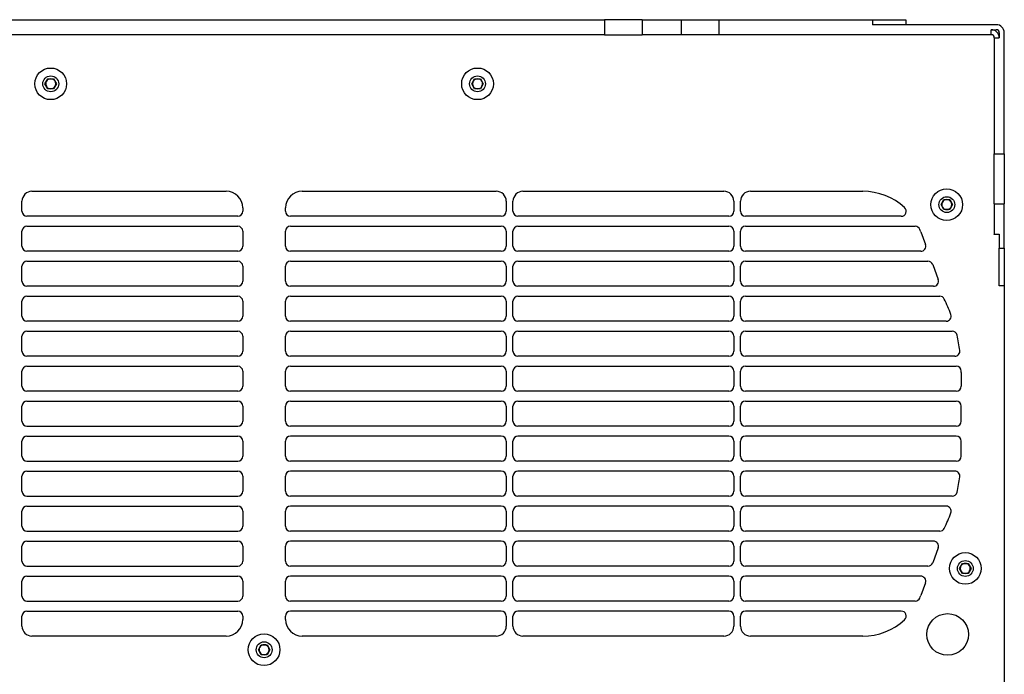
# Model space of a CAD drawing. Header units: millimetres. Extents: x 155400 to 158181, y 110641 to 115017.
# Tile 93 of 126: x 156997 to 157293, y 113887 to 114084. Entities that reach past the tile are written whole.
import ezdxf

# ---------------------------------------------------------------- set-up
doc = ezdxf.new("R2010")
doc.units = ezdxf.units.MM

msp = doc.modelspace()

# ---------------------------------------------------------------- linework, layer by layer
at = {"color": 7, "linetype": 'Continuous', "lineweight": 25}
for p, q in [((156968.45, 114083.58), (157172.7, 114083.58)), ((157172.7, 114083.58), (157172.7, 114079.08)), ((157183.98, 114083.58), (157172.7, 114083.58)), ((157183.98, 114083.58), (157183.98, 114079.08)), ((157183.98, 114083.58), (157195.7, 114083.58)), ((157195.7, 114083.58), (157195.7, 114079.08)), ((157195.7, 114083.58), (157206.98, 114083.58)), ((157206.98, 114083.58), (157206.98, 114079.08)), ((157206.98, 114083.58), (157253.07, 114083.58)), ((157253.07, 114083.58), (157253.07, 114082.08)), ((157253.07, 114083.58), (157263.07, 114083.58)), ((157290.17, 114082.08), (157253.07, 114082.08)), ((157263.07, 114083.58), (157263.07, 114082.08)), ((157172.7, 114079.08), (156968.45, 114079.08)), ((157172.7, 114079.08), (157183.98, 114079.08)), ((157195.7, 114079.08), (157183.98, 114079.08)), ((157206.98, 114079.08), (157195.7, 114079.08)), ((157288.67, 114079.08), (157206.98, 114079.08)), ((157288.67, 114080.58), (157290.17, 114080.58)), ((157288.67, 114079.08), (157288.67, 114080.58)), ((157291.07, 114079.68), (157291.07, 114078.18)), ((157292.57, 114043.3), (157292.57, 114079.68)), ((157289.57, 114078.18), (157289.57, 114043.3)), ((157289.57, 114078.18), (157291.07, 114078.18)), ((157004.84, 114064.33), (157005.71, 114065.83)), ((157005.71, 114062.83), (157004.84, 114064.33)), ((157005.71, 114065.83), (157007.44, 114065.83)), ((157007.44, 114065.83), (157008.31, 114064.33)), ((157008.31, 114064.33), (157007.44, 114062.83)), ((157132.84, 114064.33), (157133.71, 114065.83)), ((157133.71, 114062.83), (157132.84, 114064.33)), ((157133.71, 114065.83), (157135.44, 114065.83)), ((157135.44, 114065.83), (157136.31, 114064.33)), ((157136.31, 114064.33), (157135.44, 114062.83)), ((157007.44, 114062.83), (157005.71, 114062.83)), ((157135.44, 114062.83), (157133.71, 114062.83)), ((157289.57, 114043.3), (157292.57, 114043.3)), ((157289.57, 114028.27), (157289.57, 114043.3)), ((157292.57, 114043.3), (157292.57, 114028.27)), ((157000.94, 114032.08), (157059.17, 114032.08)), ((157081.98, 114032.08), (157140.21, 114032.08)), ((157148.21, 114032.08), (157208.44, 114032.08)), ((157216.44, 114032.08), (157250.15, 114032.08)), ((156997.94, 114026.08), (156997.94, 114029.08)), ((157143.21, 114029.08), (157143.21, 114026.08)), ((157145.21, 114026.08), (157145.21, 114029.08)), ((157211.44, 114029.08), (157211.44, 114026.08)), ((157213.44, 114026.08), (157213.44, 114029.08)), ((157273.59, 114028.08), (157274.46, 114029.58)), ((157274.46, 114029.58), (157276.19, 114029.58)), ((157276.19, 114029.58), (157277.06, 114028.08)), ((157064.17, 114027.08), (157064.17, 114026.08)), ((157076.98, 114026.08), (157076.98, 114027.08)), ((157274.46, 114026.58), (157273.59, 114028.08)), ((157276.19, 114026.58), (157274.46, 114026.58)), ((157277.06, 114028.08), (157276.19, 114026.58)), ((157289.57, 114028.27), (157292.57, 114028.27)), ((157289.57, 114028.27), (157289.57, 114019.2)), ((157292.57, 114014.96), (157292.57, 114028.27)), ((157062.67, 114024.58), (156999.44, 114024.58)), ((157141.71, 114024.58), (157078.48, 114024.58)), ((157209.94, 114024.58), (157146.71, 114024.58)), ((157261.66, 114024.58), (157214.94, 114024.58)), ((156997.94, 114015.58), (156997.94, 114020.08)), ((156999.44, 114021.58), (157062.67, 114021.58)), ((157064.17, 114020.08), (157064.17, 114015.58)), ((157076.98, 114015.58), (157076.98, 114020.08)), ((157078.48, 114021.58), (157141.71, 114021.58)), ((157143.21, 114020.08), (157143.21, 114015.58)), ((157145.21, 114015.58), (157145.21, 114020.08)), ((157146.71, 114021.58), (157209.94, 114021.58)), ((157211.44, 114020.08), (157211.44, 114015.58)), ((157213.44, 114015.58), (157213.44, 114020.08)), ((157214.94, 114021.58), (157265.85, 114021.58)), ((157267.52, 114019.92), (157268.91, 114016.1)), ((157289.57, 114019.2), (157291.07, 114019.2)), ((157289.57, 114019.08), (157289.57, 114019.2)), ((157291.07, 114019.08), (157289.57, 114019.08)), ((157291.07, 114019.2), (157291.07, 114014.96)), ((157062.67, 114014.08), (156999.44, 114014.08)), ((157141.71, 114014.08), (157078.48, 114014.08)), ((157209.94, 114014.08), (157146.71, 114014.08)), ((157267.5, 114014.08), (157214.94, 114014.08)), ((157291.07, 114014.96), (157292.57, 114014.96)), ((157291.07, 114003.68), (157291.07, 114014.96)), ((157292.57, 114014.96), (157292.57, 114003.68)), ((156999.44, 114011.08), (157062.67, 114011.08)), ((157078.48, 114011.08), (157141.71, 114011.08)), ((157146.71, 114011.08), (157209.94, 114011.08)), ((157214.94, 114011.08), (157269.68, 114011.08)), ((156997.94, 114005.08), (156997.94, 114009.58)), ((157064.17, 114009.58), (157064.17, 114005.08)), ((157076.98, 114005.08), (157076.98, 114009.58)), ((157143.21, 114009.58), (157143.21, 114005.08)), ((157145.21, 114005.08), (157145.21, 114009.58)), ((157211.44, 114009.58), (157211.44, 114005.08)), ((157213.44, 114005.08), (157213.44, 114009.58)), ((157271.09, 114010.1), (157272.73, 114005.6)), ((157062.67, 114003.58), (156999.44, 114003.58)), ((157141.71, 114003.58), (157078.48, 114003.58)), ((157209.94, 114003.58), (157146.71, 114003.58)), ((157271.32, 114003.58), (157214.94, 114003.58)), ((157292.57, 114003.68), (157291.07, 114003.68)), ((157292.57, 114003.68), (157292.57, 113884.48)), ((156997.94, 113994.58), (156997.94, 113999.08)), ((156999.44, 114000.58), (157062.67, 114000.58)), ((157064.17, 113999.08), (157064.17, 113994.58)), ((157076.98, 113994.58), (157076.98, 113999.08)), ((157078.48, 114000.58), (157141.71, 114000.58)), ((157143.21, 113999.08), (157143.21, 113994.58)), ((157145.21, 113994.58), (157145.21, 113999.08)), ((157146.71, 114000.58), (157209.94, 114000.58)), ((157211.44, 113999.08), (157211.44, 113994.58)), ((157213.44, 113994.58), (157213.44, 113999.08)), ((157214.94, 114000.58), (157273.21, 114000.58)), ((157062.67, 113993.08), (156999.44, 113993.08)), ((157141.71, 113993.08), (157078.48, 113993.08)), ((157209.94, 113993.08), (157146.71, 113993.08)), ((157275.14, 113993.08), (157214.94, 113993.08)), ((156997.94, 113984.08), (156997.94, 113988.58)), ((156999.44, 113990.08), (157062.67, 113990.08)), ((157064.17, 113988.58), (157064.17, 113984.08)), ((157076.98, 113984.08), (157076.98, 113988.58)), ((157078.48, 113990.08), (157141.71, 113990.08)), ((157143.21, 113988.58), (157143.21, 113984.08)), ((157145.21, 113984.08), (157145.21, 113988.58)), ((157146.71, 113990.08), (157209.94, 113990.08)), ((157211.44, 113988.58), (157211.44, 113984.08)), ((157213.44, 113984.08), (157213.44, 113988.58)), ((157214.94, 113990.08), (157276.94, 113990.08)), ((157062.67, 113982.58), (156999.44, 113982.58)), ((157141.71, 113982.58), (157078.48, 113982.58)), ((157209.94, 113982.58), (157146.71, 113982.58)), ((157277.75, 113982.58), (157214.94, 113982.58)), ((156999.44, 113979.58), (157062.67, 113979.58)), ((157078.48, 113979.58), (157141.71, 113979.58)), ((157146.71, 113979.58), (157209.94, 113979.58)), ((157214.94, 113979.58), (157278.17, 113979.58)), ((156997.94, 113973.58), (156997.94, 113978.08)), ((157064.17, 113978.08), (157064.17, 113973.58)), ((157076.98, 113973.58), (157076.98, 113978.08)), ((157143.21, 113978.08), (157143.21, 113973.58)), ((157145.21, 113973.58), (157145.21, 113978.08)), ((157211.44, 113978.08), (157211.44, 113973.58)), ((157213.44, 113973.58), (157213.44, 113978.08)), ((157279.67, 113977.7), (157279.67, 113973.58)), ((157062.67, 113972.08), (156999.44, 113972.08)), ((157141.71, 113972.08), (157078.48, 113972.08)), ((157209.94, 113972.08), (157146.71, 113972.08)), ((157278.17, 113972.08), (157214.94, 113972.08)), ((156997.94, 113963.08), (156997.94, 113967.58)), ((156999.44, 113969.08), (157062.67, 113969.08)), ((157064.17, 113967.58), (157064.17, 113963.08)), ((157076.98, 113963.08), (157076.98, 113967.58)), ((157078.48, 113969.08), (157141.71, 113969.08)), ((157143.21, 113967.58), (157143.21, 113963.08)), ((157145.21, 113963.08), (157145.21, 113967.58)), ((157146.71, 113969.08), (157209.94, 113969.08)), ((157211.44, 113967.58), (157211.44, 113963.08)), ((157213.44, 113963.08), (157213.44, 113967.58)), ((157214.94, 113969.08), (157278.17, 113969.08)), ((157279.67, 113963.08), (157279.67, 113967.58)), ((156999.44, 113961.58), (157062.67, 113961.58)), ((157141.71, 113961.58), (157078.48, 113961.58)), ((157209.94, 113961.58), (157146.71, 113961.58)), ((157278.17, 113961.58), (157214.94, 113961.58)), ((156999.44, 113958.58), (157062.67, 113958.58)), ((157141.71, 113958.58), (157078.48, 113958.58)), ((157209.94, 113958.58), (157146.71, 113958.58)), ((157278.17, 113958.58), (157214.94, 113958.58)), ((156997.94, 113952.58), (156997.94, 113957.08)), ((157064.17, 113957.08), (157064.17, 113952.58)), ((157076.98, 113952.58), (157076.98, 113957.08)), ((157143.21, 113957.08), (157143.21, 113952.58)), ((157145.21, 113952.58), (157145.21, 113957.08)), ((157211.44, 113957.08), (157211.44, 113952.58)), ((157213.44, 113952.58), (157213.44, 113957.08)), ((157279.67, 113952.96), (157279.67, 113957.08)), ((156999.44, 113951.08), (157062.67, 113951.08)), ((157141.71, 113951.08), (157078.48, 113951.08)), ((157209.94, 113951.08), (157146.71, 113951.08)), ((157278.17, 113951.08), (157214.94, 113951.08)), ((156997.94, 113942.08), (156997.94, 113946.58)), ((156999.44, 113948.08), (157062.67, 113948.08)), ((157064.17, 113946.58), (157064.17, 113942.08)), ((157076.98, 113942.08), (157076.98, 113946.58)), ((157141.71, 113948.08), (157078.48, 113948.08)), ((157143.21, 113946.58), (157143.21, 113942.08)), ((157145.21, 113942.08), (157145.21, 113946.58)), ((157209.94, 113948.08), (157146.71, 113948.08)), ((157211.44, 113946.58), (157211.44, 113942.08)), ((157213.44, 113942.08), (157213.44, 113946.58)), ((157277.75, 113948.08), (157214.94, 113948.08)), ((156999.44, 113940.58), (157062.67, 113940.58)), ((157141.71, 113940.58), (157078.48, 113940.58)), ((157209.94, 113940.58), (157146.71, 113940.58)), ((157276.94, 113940.58), (157214.94, 113940.58)), ((156999.44, 113937.58), (157062.67, 113937.58)), ((157141.71, 113937.58), (157078.48, 113937.58)), ((157209.94, 113937.58), (157146.71, 113937.58)), ((157275.14, 113937.58), (157214.94, 113937.58)), ((156997.94, 113931.58), (156997.94, 113936.08)), ((157064.17, 113936.08), (157064.17, 113931.58)), ((157076.98, 113931.58), (157076.98, 113936.08)), ((157143.21, 113936.08), (157143.21, 113931.58)), ((157145.21, 113931.58), (157145.21, 113936.08)), ((157211.44, 113936.08), (157211.44, 113931.58)), ((157213.44, 113931.58), (157213.44, 113936.08)), ((156999.44, 113930.08), (157062.67, 113930.08)), ((157141.71, 113930.08), (157078.48, 113930.08)), ((157209.94, 113930.08), (157146.71, 113930.08)), ((157273.21, 113930.08), (157214.94, 113930.08)), ((156997.94, 113921.08), (156997.94, 113925.58)), ((156999.44, 113927.08), (157062.67, 113927.08)), ((157064.17, 113925.58), (157064.17, 113921.08)), ((157076.98, 113921.08), (157076.98, 113925.58)), ((157141.71, 113927.08), (157078.48, 113927.08)), ((157143.21, 113925.58), (157143.21, 113921.08)), ((157145.21, 113921.08), (157145.21, 113925.58)), ((157209.94, 113927.08), (157146.71, 113927.08)), ((157211.44, 113925.58), (157211.44, 113921.08)), ((157213.44, 113921.08), (157213.44, 113925.58)), ((157271.32, 113927.08), (157214.94, 113927.08)), ((157272.73, 113925.07), (157271.09, 113920.57)), ((156999.44, 113919.58), (157062.67, 113919.58)), ((157141.71, 113919.58), (157078.48, 113919.58)), ((157209.94, 113919.58), (157146.71, 113919.58)), ((157269.68, 113919.58), (157214.94, 113919.58)), ((157279.14, 113918.88), (157280.01, 113920.38)), ((157280.01, 113920.38), (157281.74, 113920.38)), ((157281.74, 113920.38), (157282.61, 113918.88)), ((156999.44, 113916.58), (157062.67, 113916.58)), ((157141.71, 113916.58), (157078.48, 113916.58)), ((157209.94, 113916.58), (157146.71, 113916.58)), ((157267.5, 113916.58), (157214.94, 113916.58)), ((157280.01, 113917.38), (157279.14, 113918.88)), ((157281.74, 113917.38), (157280.01, 113917.38)), ((157282.61, 113918.88), (157281.74, 113917.38)), ((156997.94, 113910.58), (156997.94, 113915.08)), ((157064.17, 113915.08), (157064.17, 113910.58)), ((157076.98, 113910.58), (157076.98, 113915.08)), ((157143.21, 113915.08), (157143.21, 113910.58)), ((157145.21, 113910.58), (157145.21, 113915.08)), ((157211.44, 113915.08), (157211.44, 113910.58)), ((157213.44, 113910.58), (157213.44, 113915.08)), ((157268.91, 113914.57), (157267.52, 113910.74)), ((156999.44, 113909.08), (157062.67, 113909.08)), ((157141.71, 113909.08), (157078.48, 113909.08)), ((157209.94, 113909.08), (157146.71, 113909.08)), ((157265.85, 113909.08), (157214.94, 113909.08)), ((156997.94, 113901.58), (156997.94, 113904.58)), ((156999.44, 113906.08), (157062.67, 113906.08)), ((157064.17, 113904.58), (157064.17, 113903.58)), ((157076.98, 113903.58), (157076.98, 113904.58)), ((157141.71, 113906.08), (157078.48, 113906.08)), ((157143.21, 113904.58), (157143.21, 113901.58)), ((157145.21, 113901.58), (157145.21, 113904.58)), ((157209.94, 113906.08), (157146.71, 113906.08)), ((157211.44, 113904.58), (157211.44, 113901.58)), ((157213.44, 113901.58), (157213.44, 113904.58)), ((157261.66, 113906.08), (157214.94, 113906.08)), ((157059.17, 113898.58), (157000.94, 113898.58)), ((157140.21, 113898.58), (157081.98, 113898.58)), ((157208.44, 113898.58), (157148.21, 113898.58)), ((157250.15, 113898.58), (157216.44, 113898.58)), ((157068.84, 113894.48), (157069.71, 113895.98)), ((157069.71, 113895.98), (157071.44, 113895.98)), ((157071.44, 113895.98), (157072.31, 113894.48)), ((157069.71, 113892.98), (157068.84, 113894.48)), ((157071.44, 113892.98), (157069.71, 113892.98)), ((157072.31, 113894.48), (157071.44, 113892.98))]:
    msp.add_line(p, q, dxfattribs=at)
for centre, radius in [((157006.57, 114064.33), 4.75), ((157134.57, 114064.33), 4.75), ((157006.57, 114064.33), 2.38), ((157134.57, 114064.33), 2.38), ((157275.32, 114028.08), 4.75), ((157275.32, 114028.08), 2.38), ((157280.88, 113918.88), 4.75), ((157280.88, 113918.88), 2.38), ((157275.57, 113899.08), 6.25), ((157070.57, 113894.48), 4.75), ((157070.57, 113894.48), 2.38)]:
    msp.add_circle(centre, radius, dxfattribs=at)
for centre, radius, start, end in [((157290.17, 114079.68), 2.4, 0, 90), ((157288.67, 114078.18), 2.4, 0, 90), ((157288.67, 114078.18), 0.9, 0, 90), ((157290.17, 114079.68), 0.9, 0, 90), ((157006.57, 114064.33), 1.5, 150, 210), ((157006.57, 114064.33), 1.5, 90, 150), ((157006.57, 114064.33), 1.5, 30, 90), ((157006.57, 114064.33), 1.5, 330, 30), ((157134.57, 114064.33), 1.5, 150, 210), ((157134.57, 114064.33), 1.5, 90, 150), ((157134.57, 114064.33), 1.5, 30, 90), ((157134.57, 114064.33), 1.5, 330, 30), ((157006.57, 114064.33), 1.5, 210, 270), ((157006.57, 114064.33), 1.5, 270, 330), ((157134.57, 114064.33), 1.5, 210, 270), ((157134.57, 114064.33), 1.5, 270, 330), ((157000.94, 114029.08), 3, 90, 180), ((157059.17, 114027.08), 5, 0, 90), ((157081.98, 114027.08), 5, 90, 180), ((157140.21, 114029.08), 3, 0, 90), ((157148.21, 114029.08), 3, 90, 180), ((157208.44, 114029.08), 3, 0, 90), ((157216.44, 114029.08), 3, 90, 180), ((157250.15, 114013.6), 18.48, 47.306, 90), ((157275.32, 114028.08), 1.5, 150, 210), ((157275.32, 114028.08), 1.5, 90, 150), ((157275.32, 114028.08), 1.5, 30, 90), ((157275.32, 114028.08), 1.5, 330, 30), ((156999.44, 114026.08), 1.5, 180, 270), ((157062.67, 114026.08), 1.5, 270, 0), ((157078.48, 114026.08), 1.5, 180, 270), ((157141.71, 114026.08), 1.5, 270, 0), ((157146.71, 114026.08), 1.5, 180, 270), ((157209.94, 114026.08), 1.5, 270, 0), ((157214.94, 114026.08), 1.5, 180, 270), ((157261.66, 114026.08), 1.5, 270, 47.306), ((157275.32, 114028.08), 1.5, 210, 270), ((157275.32, 114028.08), 1.5, 270, 330), ((156999.44, 114020.08), 1.5, 90, 180), ((157062.67, 114020.08), 1.5, 0, 90), ((157078.48, 114020.08), 1.5, 90, 180), ((157141.71, 114020.08), 1.5, 0, 90), ((157146.71, 114020.08), 1.5, 90, 180), ((157209.94, 114020.08), 1.5, 0, 90), ((157214.94, 114020.08), 1.5, 90, 180), ((157265.85, 114020.08), 1.5, 22.4348, 90), ((157250.15, 114013.6), 18.48, 20, 22.4348), ((156999.44, 114015.58), 1.5, 180, 270), ((157062.67, 114015.58), 1.5, 270, 0), ((157078.48, 114015.58), 1.5, 180, 270), ((157141.71, 114015.58), 1.5, 270, 0), ((157146.71, 114015.58), 1.5, 180, 270), ((157209.94, 114015.58), 1.5, 270, 0), ((157214.94, 114015.58), 1.5, 180, 270), ((157267.5, 114015.58), 1.5, 270, 20), ((156999.44, 114009.58), 1.5, 90, 180), ((157062.67, 114009.58), 1.5, 0, 90), ((157078.48, 114009.58), 1.5, 90, 180), ((157141.71, 114009.58), 1.5, 0, 90), ((157146.71, 114009.58), 1.5, 90, 180), ((157209.94, 114009.58), 1.5, 0, 90), ((157214.94, 114009.58), 1.5, 90, 180), ((157269.68, 114009.58), 1.5, 20, 90), ((156999.44, 114005.08), 1.5, 180, 270), ((157062.67, 114005.08), 1.5, 270, 0), ((157078.48, 114005.08), 1.5, 180, 270), ((157141.71, 114005.08), 1.5, 270, 0), ((157146.71, 114005.08), 1.5, 180, 270), ((157209.94, 114005.08), 1.5, 270, 0), ((157214.94, 114005.08), 1.5, 180, 270), ((157271.32, 114005.08), 1.5, 270, 20), ((156999.44, 113999.08), 1.5, 90, 180), ((157062.67, 113999.08), 1.5, 0, 90), ((157078.48, 113999.08), 1.5, 90, 180), ((157141.71, 113999.08), 1.5, 0, 90), ((157146.71, 113999.08), 1.5, 90, 180), ((157209.94, 113999.08), 1.5, 0, 90), ((157214.94, 113999.08), 1.5, 90, 180), ((157273.21, 113999.08), 1.5, 26.1546, 90), ((157229.67, 113977.7), 50, 20.3657, 26.1546), ((156999.44, 113994.58), 1.5, 180, 270), ((157062.67, 113994.58), 1.5, 270, 0), ((157078.48, 113994.58), 1.5, 180, 270), ((157141.71, 113994.58), 1.5, 270, 0), ((157146.71, 113994.58), 1.5, 180, 270), ((157209.94, 113994.58), 1.5, 270, 0), ((157214.94, 113994.58), 1.5, 180, 270), ((157275.14, 113994.58), 1.5, 270, 20.3657), ((156999.44, 113988.58), 1.5, 90, 180), ((157062.67, 113988.58), 1.5, 0, 90), ((157078.48, 113988.58), 1.5, 90, 180), ((157141.71, 113988.58), 1.5, 0, 90), ((157146.71, 113988.58), 1.5, 90, 180), ((157209.94, 113988.58), 1.5, 0, 90), ((157214.94, 113988.58), 1.5, 90, 180), ((157276.94, 113988.58), 1.5, 12.9617, 90), ((157229.67, 113977.7), 50, 7.5572, 12.9617), ((157277.75, 113984.08), 1.5, 270, 7.5572), ((156999.44, 113984.08), 1.5, 180, 270), ((157062.67, 113984.08), 1.5, 270, 0), ((157078.48, 113984.08), 1.5, 180, 270), ((157141.71, 113984.08), 1.5, 270, 0), ((157146.71, 113984.08), 1.5, 180, 270), ((157209.94, 113984.08), 1.5, 270, 0), ((157214.94, 113984.08), 1.5, 180, 270), ((156999.44, 113978.08), 1.5, 90, 180), ((157062.67, 113978.08), 1.5, 0, 90), ((157078.48, 113978.08), 1.5, 90, 180), ((157141.71, 113978.08), 1.5, 0, 90), ((157146.71, 113978.08), 1.5, 90, 180), ((157209.94, 113978.08), 1.5, 0, 90), ((157214.94, 113978.08), 1.5, 90, 180), ((157278.17, 113978.08), 1.5, 0.4472, 90), ((157229.67, 113977.7), 50, 0, 0.4472), ((156999.44, 113973.58), 1.5, 180, 270), ((157062.67, 113973.58), 1.5, 270, 0), ((157078.48, 113973.58), 1.5, 180, 270), ((157141.71, 113973.58), 1.5, 270, 0), ((157146.71, 113973.58), 1.5, 180, 270), ((157209.94, 113973.58), 1.5, 270, 0), ((157214.94, 113973.58), 1.5, 180, 270), ((157278.17, 113973.58), 1.5, 270, 0), ((156999.44, 113967.58), 1.5, 90, 180), ((157062.67, 113967.58), 1.5, 0, 90), ((157078.48, 113967.58), 1.5, 90, 180), ((157141.71, 113967.58), 1.5, 0, 90), ((157146.71, 113967.58), 1.5, 90, 180), ((157209.94, 113967.58), 1.5, 0, 90), ((157214.94, 113967.58), 1.5, 90, 180), ((157278.17, 113967.58), 1.5, 0, 90), ((156999.44, 113963.08), 1.5, 180, 270), ((157062.67, 113963.08), 1.5, 270, 0), ((157078.48, 113963.08), 1.5, 180, 270), ((157141.71, 113963.08), 1.5, 270, 0), ((157146.71, 113963.08), 1.5, 180, 270), ((157209.94, 113963.08), 1.5, 270, 0), ((157214.94, 113963.08), 1.5, 180, 270), ((157278.17, 113963.08), 1.5, 270, 0), ((156999.44, 113957.08), 1.5, 90, 180), ((157062.67, 113957.08), 1.5, 0, 90), ((157078.48, 113957.08), 1.5, 90, 180), ((157141.71, 113957.08), 1.5, 0, 90), ((157146.71, 113957.08), 1.5, 90, 180), ((157209.94, 113957.08), 1.5, 0, 90), ((157214.94, 113957.08), 1.5, 90, 180), ((157278.17, 113957.08), 1.5, 0, 90), ((156999.44, 113952.58), 1.5, 180, 270), ((157062.67, 113952.58), 1.5, 270, 0), ((157078.48, 113952.58), 1.5, 180, 270), ((157141.71, 113952.58), 1.5, 270, 0), ((157146.71, 113952.58), 1.5, 180, 270), ((157209.94, 113952.58), 1.5, 270, 0), ((157214.94, 113952.58), 1.5, 180, 270), ((157278.17, 113952.58), 1.5, 270, 359.5528), ((157229.67, 113952.96), 50, 359.5528, 0), ((156999.44, 113946.58), 1.5, 90, 180), ((157062.67, 113946.58), 1.5, 0, 90), ((157078.48, 113946.58), 1.5, 90, 180), ((157141.71, 113946.58), 1.5, 0, 90), ((157146.71, 113946.58), 1.5, 90, 180), ((157209.94, 113946.58), 1.5, 0, 90), ((157214.94, 113946.58), 1.5, 90, 180), ((157277.75, 113946.58), 1.5, 352.4428, 90), ((157229.67, 113952.96), 50, 347.0383, 352.4428), ((156999.44, 113942.08), 1.5, 180, 270), ((157062.67, 113942.08), 1.5, 270, 0), ((157078.48, 113942.08), 1.5, 180, 270), ((157141.71, 113942.08), 1.5, 270, 0), ((157146.71, 113942.08), 1.5, 180, 270), ((157209.94, 113942.08), 1.5, 270, 0), ((157214.94, 113942.08), 1.5, 180, 270), ((157276.94, 113942.08), 1.5, 270, 347.0383), ((156999.44, 113936.08), 1.5, 90, 180), ((157062.67, 113936.08), 1.5, 0, 90), ((157078.48, 113936.08), 1.5, 90, 180), ((157141.71, 113936.08), 1.5, 0, 90), ((157146.71, 113936.08), 1.5, 90, 180), ((157209.94, 113936.08), 1.5, 0, 90), ((157214.94, 113936.08), 1.5, 90, 180), ((157275.14, 113936.08), 1.5, 339.6343, 90), ((157229.67, 113952.96), 50, 333.8454, 339.6343), ((156999.44, 113931.58), 1.5, 180, 270), ((157062.67, 113931.58), 1.5, 270, 0), ((157078.48, 113931.58), 1.5, 180, 270), ((157141.71, 113931.58), 1.5, 270, 0), ((157146.71, 113931.58), 1.5, 180, 270), ((157209.94, 113931.58), 1.5, 270, 0), ((157214.94, 113931.58), 1.5, 180, 270), ((157273.21, 113931.58), 1.5, 270, 333.8454), ((156999.44, 113925.58), 1.5, 90, 180), ((157062.67, 113925.58), 1.5, 0, 90), ((157078.48, 113925.58), 1.5, 90, 180), ((157141.71, 113925.58), 1.5, 0, 90), ((157146.71, 113925.58), 1.5, 90, 180), ((157209.94, 113925.58), 1.5, 0, 90), ((157214.94, 113925.58), 1.5, 90, 180), ((157271.32, 113925.58), 1.5, 340, 90), ((156999.44, 113921.08), 1.5, 180, 270), ((157062.67, 113921.08), 1.5, 270, 0), ((157078.48, 113921.08), 1.5, 180, 270), ((157141.71, 113921.08), 1.5, 270, 0), ((157146.71, 113921.08), 1.5, 180, 270), ((157209.94, 113921.08), 1.5, 270, 0), ((157214.94, 113921.08), 1.5, 180, 270), ((157269.68, 113921.08), 1.5, 270, 340), ((157280.88, 113918.88), 1.5, 150, 210), ((157280.88, 113918.88), 1.5, 90, 150), ((157280.88, 113918.88), 1.5, 30, 90), ((157280.88, 113918.88), 1.5, 330, 30), ((156999.44, 113915.08), 1.5, 90, 180), ((157062.67, 113915.08), 1.5, 0, 90), ((157078.48, 113915.08), 1.5, 90, 180), ((157141.71, 113915.08), 1.5, 0, 90), ((157146.71, 113915.08), 1.5, 90, 180), ((157209.94, 113915.08), 1.5, 0, 90), ((157214.94, 113915.08), 1.5, 90, 180), ((157267.5, 113915.08), 1.5, 340, 90), ((157280.88, 113918.88), 1.5, 210, 270), ((157280.88, 113918.88), 1.5, 270, 330), ((156999.44, 113910.58), 1.5, 180, 270), ((157062.67, 113910.58), 1.5, 270, 0), ((157078.48, 113910.58), 1.5, 180, 270), ((157141.71, 113910.58), 1.5, 270, 0), ((157146.71, 113910.58), 1.5, 180, 270), ((157209.94, 113910.58), 1.5, 270, 0), ((157214.94, 113910.58), 1.5, 180, 270), ((157250.15, 113917.06), 18.48, 337.5652, 340), ((157265.85, 113910.58), 1.5, 270, 337.5652), ((156999.44, 113904.58), 1.5, 90, 180), ((157062.67, 113904.58), 1.5, 0, 90), ((157078.48, 113904.58), 1.5, 90, 180), ((157141.71, 113904.58), 1.5, 0, 90), ((157146.71, 113904.58), 1.5, 90, 180), ((157209.94, 113904.58), 1.5, 0, 90), ((157214.94, 113904.58), 1.5, 90, 180), ((157261.66, 113904.58), 1.5, 312.694, 90), ((157000.94, 113901.58), 3, 180, 270), ((157059.17, 113903.58), 5, 270, 0), ((157081.98, 113903.58), 5, 180, 270), ((157140.21, 113901.58), 3, 270, 0), ((157148.21, 113901.58), 3, 180, 270), ((157208.44, 113901.58), 3, 270, 0), ((157216.44, 113901.58), 3, 180, 270), ((157250.15, 113917.06), 18.48, 270, 312.694), ((157070.57, 113894.48), 1.5, 90, 150), ((157070.57, 113894.48), 1.5, 30, 90), ((157070.57, 113894.48), 1.5, 150, 210), ((157070.57, 113894.48), 1.5, 210, 270), ((157070.57, 113894.48), 1.5, 270, 330), ((157070.57, 113894.48), 1.5, 330, 30)]:
    msp.add_arc(centre, radius, start, end, dxfattribs=at)

doc.saveas('drawing.dxf')
